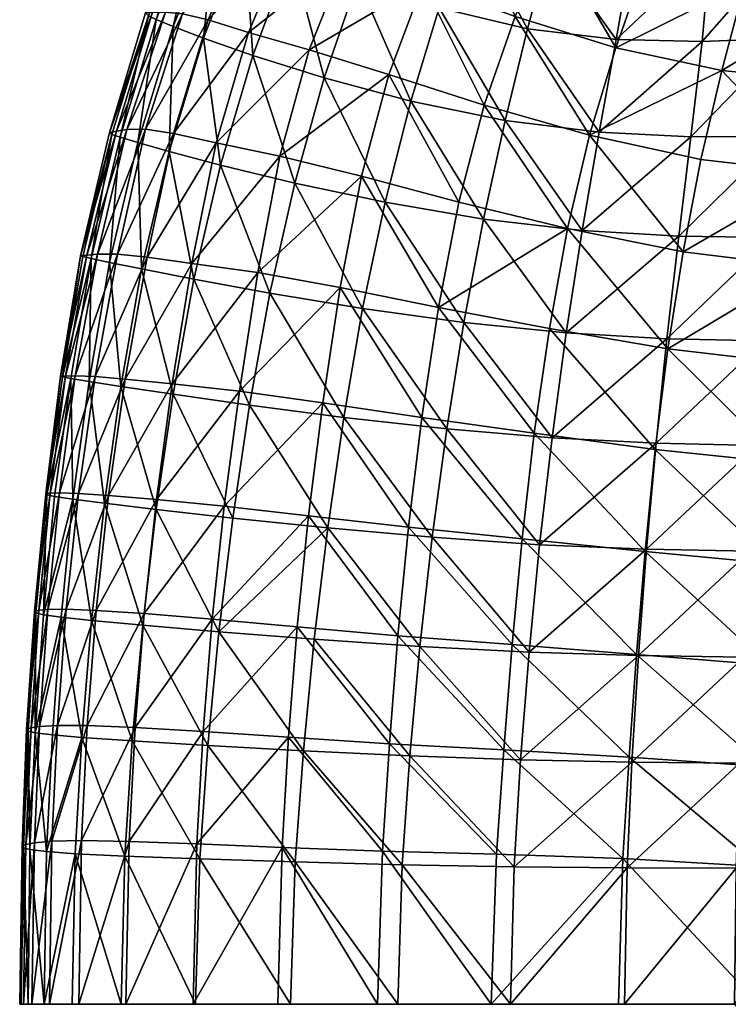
# Model space of a CAD drawing. Header units: inches. Extents: x -24.7 to 24.7, y -12.4 to 12.4.
# Tile 9 of 38: x -24.7 to -19.8, y 0 to 6.7. Entities that reach past the tile are written whole.
import ezdxf

# ---------------------------------------------------------------- set-up
doc = ezdxf.new("R2010")
doc.units = ezdxf.units.IN
doc.header["$MEASUREMENT"] = 0
doc.layers.add('AFUCH-3-STUP', color=5, linetype='Continuous')

msp = doc.modelspace()

# ---------------------------------------------------------------- meshes
at = {"layer": 'AFUCH-3-STUP'}
mesh = msp.add_polyface(dxfattribs=at)
corners = [(-21.0858, 8.3666, 16.7044), (-20.7035, 8.7213, 16.7135), (-21.4406, 8.6794, 16.5882), (-21.2915, 8.089, 13.8964), (-21.7085, 8.3413, 14.0239), (-20.9291, 8.5545, 13.8874), (-21.1903, 6.678, 16.8781), (-21.7946, 6.823, 16.7526), (-21.3447, 6.0515, 16.9019), (-21.0355, 7.3224, 13.7579), (-20.775, 7.8347, 13.7656), (-20.3897, 7.1153, 13.633), (-21.5847, 7.4, 16.7341), (-20.4833, 7.1896, 16.9428), (-21.0379, 7.2397, 16.8492), (-20.5848, 6.6051, 16.9839), (-21.9051, 6.9937, 13.906), (-22.4246, 7.1866, 14.0557), (-21.6216, 7.5668, 13.8978), (-21.4873, 6.1563, 13.7573), (-21.2761, 6.7634, 13.7583), (-20.7669, 5.9498, 13.6194), (-21.3564, 7.9138, 16.7164), (-22.035, 8.5678, 14.1675), (-21.267, 8.8405, 14.0084), (-20.5879, 6.5479, 13.6234), (-20.5196, 8.9358, 13.8781), (-20.5197, 8.2935, 13.7776), (-22.1622, 8.4256, 16.4589), (-21.7908, 8.1722, 16.5931), (-21.7643, 8.9739, 16.4576), (-20.9005, 7.7301, 16.8174), (-22.0885, 7.6204, 16.602), (-20.7002, 5.9708, 17.0162), (-22.1016, 7.7882, 14.0425), (-21.9884, 6.1828, 16.7686), (-20.4707, 8.2553, 16.8162), (-20.1843, 7.6597, 13.6505), (-22.1405, 6.3664, 13.9087), (-20.4246, 7.7334, 16.8906), (-20.8072, 8.1117, 16.7859)]
mesh.append_faces([[corners[k] for k in face] for face in [(0, 1, 2), (3, 4, 5), (6, 7, 8), (9, 10, 11), (7, 6, 12), (13, 14, 15), (3, 5, 10), (16, 17, 18), (19, 20, 21), (0, 2, 22), (4, 23, 24), (20, 19, 16), (25, 21, 20), (5, 26, 27), (28, 29, 30), (14, 13, 31), (31, 22, 14), (10, 9, 3), (16, 18, 20), (12, 32, 7), (32, 12, 29), (8, 33, 6), (4, 3, 34), (24, 5, 4), (35, 8, 7), (15, 6, 33), (29, 22, 2), (22, 31, 0), (1, 0, 36), (27, 10, 5), (10, 27, 37), (22, 29, 12), (12, 14, 22), (11, 25, 9), (38, 16, 19), (39, 36, 31), (40, 36, 0), (14, 12, 6), (6, 15, 14), (9, 20, 18), (20, 9, 25), (39, 31, 13), (18, 3, 9), (18, 34, 3), (40, 0, 31), (40, 31, 36)]], dxfattribs={"vtx0": -1, "vtx1": -1, "vtx2": -1})
mesh = msp.add_polyface(dxfattribs=at)
corners = [(-19.0004, 8.7493, 16.893), (-18.8903, 8.0426, 17.0088), (-18.4222, 8.8852, 16.905), (-19.418, 6.6141, 17.1214), (-19.4609, 5.9404, 17.157), (-18.8331, 6.6538, 17.1508), (-19.7046, 6.9884, 13.5236), (-19.5435, 7.5794, 13.5537), (-18.9632, 6.9348, 13.4253), (-19.4075, 8.1798, 13.6045), (-19.3521, 8.7881, 13.6858), (-18.7325, 8.2087, 13.5288), (-20.0735, 5.9382, 17.1005), (-18.8386, 7.5614, 13.4648), (-20.0356, 8.4275, 16.8495), (-20.2418, 9.0061, 16.7304), (-20.4707, 8.2553, 16.8162), (-19.9096, 8.7058, 13.7458), (-20.0003, 8.1885, 13.6844), (-19.9975, 6.5906, 17.0633), (-20.7002, 5.9708, 17.0162), (-20.4246, 7.7334, 16.8906), (-18.8382, 7.3457, 17.0978), (-19.3989, 7.273, 17.0652), (-19.8621, 6.3932, 13.5066), (-19.4322, 7.9307, 16.9845), (-19.9418, 7.2138, 17.0134), (-20.5197, 8.2935, 13.7776), (-20.3184, 8.6476, 13.7954), (-20.1843, 7.6597, 13.6505), (-20.3897, 7.1153, 13.633), (-20.775, 7.8347, 13.7656), (-20.5879, 6.5479, 13.6234), (-20.7669, 5.9498, 13.6194), (-19.94, 7.8212, 16.9439), (-19.5418, 8.5949, 16.8756), (-20.4833, 7.1896, 16.9428), (-20.5848, 6.6051, 16.9839), (-18.8538, 5.9586, 17.1888), (-19.0851, 6.3152, 13.4013), (-18.2635, 6.2887, 13.3027)]
mesh.append_faces([[corners[k] for k in face] for face in [(0, 1, 2), (3, 4, 5), (6, 7, 8), (9, 10, 11), (4, 3, 12), (13, 8, 7), (14, 15, 16), (17, 10, 18), (12, 19, 20), (16, 21, 14), (22, 1, 23), (6, 8, 24), (5, 22, 3), (23, 25, 26), (19, 12, 3), (11, 13, 9), (27, 28, 18), (29, 30, 31), (32, 24, 33), (34, 26, 25), (25, 35, 34), (7, 9, 13), (18, 29, 27), (36, 37, 26), (26, 34, 36), (38, 5, 4), (3, 23, 19), (23, 3, 22), (37, 20, 19), (14, 34, 35), (34, 14, 21), (39, 24, 8), (6, 30, 7), (24, 32, 6), (1, 0, 25), (25, 23, 1), (19, 26, 37), (26, 19, 23), (35, 25, 0), (29, 7, 30), (29, 18, 7), (30, 6, 32), (9, 18, 10), (9, 7, 18), (21, 36, 34), (17, 18, 28), (39, 8, 40)]], dxfattribs={"vtx0": -1, "vtx1": -1, "vtx2": -1})
mesh = msp.add_polyface(dxfattribs=at)
corners = [(-23.731, 6.7417, 15.9791), (-23.6147, 6.6938, 16.1663), (-23.4318, 7.4939, 15.9773), (-23.5511, 6.7816, 14.5742), (-23.3755, 6.7396, 14.3896), (-23.8043, 5.9907, 14.5688), (-23.7848, 6.7678, 15.7242), (-23.4812, 7.5264, 15.7277), (-23.8046, 6.7878, 15.3998), (-22.3515, 7.0115, 16.6129), (-22.8091, 7.1959, 16.4684), (-22.5831, 6.3427, 16.623), (-23.7554, 6.7926, 15.0822), (-23.444, 7.5503, 15.0906), (-24.0031, 5.9773, 15.0781), (-24.0513, 5.9686, 15.3952), (-23.6671, 6.7914, 14.8087), (-23.9321, 5.9896, 14.8003), (-24.0348, 5.9559, 15.723), (-23.9779, 5.9362, 15.9806), (-23.8569, 5.8998, 16.1679), (-23.4077, 6.615, 16.3209), (-23.322, 7.4353, 16.1639), (-23.0995, 6.6541, 14.2234), (-23.6129, 5.9611, 14.3898), (-22.6856, 6.5334, 14.0632), (-22.1405, 6.3664, 13.9087), (-22.8853, 5.8059, 14.0666), (-23.2466, 7.5084, 14.5627), (-23.0752, 7.4461, 14.3785), (-23.3667, 7.5416, 14.8006), (-21.9884, 6.1828, 16.7686), (-23.1262, 7.3394, 16.3171), (-23.0704, 6.4964, 16.4746), (-23.3211, 5.8972, 14.226), (-22.8128, 7.3388, 14.2121), (-22.4246, 7.1866, 14.0557), (-23.6417, 5.8391, 16.3235), (-21.9051, 6.9937, 13.906), (-23.2909, 5.7459, 16.4787), (-21.7946, 6.823, 16.7526), (-22.0885, 7.6204, 16.602)]
mesh.append_faces([[corners[k] for k in face] for face in [(0, 1, 2), (3, 4, 5), (16, 3, 17), (19, 20, 0), (5, 17, 3), (1, 21, 22), (22, 2, 1), (4, 23, 24), (24, 5, 4), (28, 29, 3), (3, 16, 28), (16, 12, 30), (2, 7, 0), (32, 22, 21), (21, 33, 32), (0, 6, 19), (4, 3, 29), (29, 35, 4), (1, 0, 20), (17, 14, 16), (21, 1, 37)]], dxfattribs={"vtx0": -1, "vtx1": -1})
mesh.append_faces([[corners[k] for k in face] for face in [(6, 7, 8), (9, 10, 11), (12, 8, 13), (14, 15, 12), (18, 6, 15), (25, 26, 27), (12, 16, 14), (18, 19, 6), (11, 31, 9), (8, 12, 15), (8, 15, 6), (6, 0, 7), (34, 24, 23), (23, 25, 34), (10, 32, 33), (33, 11, 10), (35, 36, 23), (23, 4, 35), (25, 23, 36), (36, 38, 25), (33, 21, 39), (40, 9, 31), (9, 40, 41), (9, 41, 10), (26, 25, 38)]], dxfattribs={"vtx0": -1, "vtx1": -1, "vtx2": -1})
mesh = msp.add_polyface(dxfattribs=at)
corners = [(-23.8043, 5.9907, 14.5688), (-23.6129, 5.9611, 14.3898), (-23.9959, 5.1357, 14.5646), (-23.8569, 5.8998, 16.1679), (-23.9779, 5.9362, 15.9806), (-24.0506, 5.0793, 16.1676), (-24.2333, 5.1201, 15.7113), (-24.0348, 5.9559, 15.723), (-24.2485, 5.1243, 15.3894), (-23.8308, 5.035, 16.3243), (-24.1751, 5.1055, 15.9768), (-24.133, 5.1362, 14.793), (-24.0513, 5.9686, 15.3952), (-24.0031, 5.9773, 15.0781), (-22.784, 5.6227, 16.6297), (-23.2909, 5.7459, 16.4787), (-22.9544, 4.8696, 16.6332), (-23.4727, 4.965, 16.4805), (-24.205, 5.128, 15.0765), (-23.6417, 5.8391, 16.3235), (-23.794, 5.1144, 14.3927), (-23.3211, 5.8972, 14.226), (-22.8853, 5.8059, 14.0666), (-23.4864, 5.0722, 14.2328), (-23.0364, 5.0089, 14.0747), (-22.4718, 4.9063, 13.9209), (-23.1622, 4.198, 14.0847), (-23.9321, 5.9896, 14.8003), (-24.3527, 4.3012, 15.0639), (-24.3852, 4.2998, 15.3628), (-24.2857, 4.3032, 14.7875), (-22.6856, 6.5334, 14.0632), (-23.6147, 6.6938, 16.1663), (-24.3716, 4.2966, 15.6824), (-24.1498, 4.2974, 14.5709), (-23.4077, 6.615, 16.3209), (-23.9429, 4.2803, 14.4028), (-24.1902, 4.264, 16.1609), (-23.0704, 6.4964, 16.4746), (-23.6209, 4.2479, 14.242), (-22.5831, 6.3427, 16.623), (-23.9723, 4.2302, 16.3197), (-23.6149, 4.1763, 16.4773), (-23.0924, 4.1017, 16.6317)]
mesh.append_faces([[corners[k] for k in face] for face in [(0, 1, 2), (3, 4, 5), (5, 9, 3), (10, 5, 4), (2, 11, 0), (19, 3, 9), (20, 2, 1), (1, 21, 20), (27, 0, 11), (11, 2, 30), (9, 17, 19), (4, 7, 10), (3, 19, 32), (30, 28, 11), (11, 18, 27), (2, 20, 34), (34, 30, 2), (19, 15, 35), (36, 34, 20), (20, 23, 36), (5, 10, 37), (9, 5, 41)]], dxfattribs={"vtx0": -1, "vtx1": -1})
mesh.append_faces([[corners[k] for k in face] for face in [(6, 7, 8), (12, 13, 8), (14, 15, 16), (12, 8, 7), (17, 16, 15), (18, 8, 13), (21, 22, 23), (15, 19, 17), (24, 25, 26), (23, 20, 21), (28, 29, 18), (6, 10, 7), (22, 21, 31), (18, 11, 28), (8, 18, 29), (29, 33, 8), (13, 27, 18), (6, 8, 33), (6, 33, 10), (15, 14, 38), (23, 24, 39), (40, 38, 14), (24, 23, 22), (17, 9, 42), (16, 17, 43)]], dxfattribs={"vtx0": -1, "vtx1": -1, "vtx2": -1})
mesh = msp.add_polyface(dxfattribs=at)
corners = [(-21.0418, 4.627, 13.6262), (-20.9172, 5.3116, 13.6205), (-20.2306, 4.4882, 13.4947), (-21.7994, 4.7698, 13.7706), (-21.9141, 4.0172, 13.7807), (-22.4718, 4.9063, 13.9209), (-21.4925, 5.376, 16.9178), (-22.1643, 5.4909, 16.7793), (-21.6274, 4.6678, 16.9279), (-23.0364, 5.0089, 14.0747), (-22.3261, 5.6698, 13.9127), (-20.9264, 4.5963, 17.0531), (-22.9544, 4.8696, 16.6332), (-22.319, 4.7644, 16.7855), (-22.784, 5.6227, 16.6297), (-21.8433, 3.1977, 16.9345), (-21.1082, 3.1465, 17.067), (-21.7435, 3.939, 16.9321), (-22.4485, 4.0184, 16.7863), (-23.0924, 4.1017, 16.6317), (-22.558, 3.2619, 16.7862), (-21.1451, 3.911, 13.6352), (-20.8166, 5.2971, 17.0387), (-21.0237, 3.8773, 17.0615), (-20.3115, 3.8413, 17.1559), (-22.6905, 3.3449, 13.9466), (-22.5925, 4.1189, 13.9315), (-22.0054, 3.2663, 13.7944), (-21.2278, 3.1866, 13.6468), (-20.3872, 3.099, 13.5088), (-22.1405, 6.3664, 13.9087), (-21.6602, 5.4921, 13.7612), (-22.8853, 5.8059, 14.0666), (-21.4873, 6.1563, 13.7573), (-22.5831, 6.3427, 16.623), (-20.7669, 5.9498, 13.6194), (-21.9884, 6.1828, 16.7686), (-21.3447, 6.0515, 16.9019), (-20.7002, 5.9708, 17.0162), (-23.1622, 4.198, 14.0847), (-20.3172, 3.7993, 13.5003), (-20.2373, 4.5569, 17.1448)]
mesh.append_faces([[corners[k] for k in face] for face in [(0, 1, 2), (3, 4, 5), (6, 7, 8), (5, 9, 10), (0, 3, 1), (8, 11, 6), (12, 13, 14), (5, 10, 3), (15, 16, 17), (18, 19, 20), (4, 3, 21), (7, 14, 13), (22, 6, 11), (20, 15, 18), (13, 8, 7), (17, 18, 15), (23, 17, 16), (23, 16, 24), (25, 26, 27), (21, 28, 4), (28, 21, 29), (10, 30, 31), (10, 32, 30), (33, 31, 30), (31, 33, 1), (14, 7, 34), (35, 1, 33), (36, 34, 7), (7, 6, 36), (6, 22, 37), (37, 36, 6), (32, 10, 9), (27, 4, 28), (4, 27, 26), (38, 37, 22), (26, 5, 4), (26, 39, 5), (31, 3, 10), (31, 1, 3), (21, 0, 40), (0, 21, 3), (13, 12, 18), (18, 17, 13), (8, 13, 17), (17, 23, 8), (11, 8, 23), (11, 23, 41)]], dxfattribs={"vtx0": -1, "vtx1": -1, "vtx2": -1})
mesh = msp.add_polyface(dxfattribs=at)
corners = [(-20.3115, 3.8413, 17.1559), (-20.377, 3.1164, 17.1635), (-19.6219, 3.8256, 17.2131), (-19.0851, 6.3152, 13.4013), (-19.1963, 5.6901, 13.3857), (-19.8621, 6.3932, 13.5066), (-21.1082, 3.1465, 17.067), (-19.3744, 4.3869, 13.3744), (-18.4893, 4.3403, 13.2658), (-19.4433, 3.7063, 13.3767), (-20.005, 5.7843, 13.497), (-20.1271, 5.1518, 13.4927), (-20.8166, 5.2971, 17.0387), (-20.9264, 4.5963, 17.0531), (-20.1561, 5.258, 17.1278), (-20.2306, 4.4882, 13.4947), (-19.5695, 4.5421, 17.2002), (-19.5141, 5.2486, 17.1819), (-20.2373, 4.5569, 17.1448), (-20.3872, 3.099, 13.5088), (-20.3172, 3.7993, 13.5003), (-19.4986, 3.0159, 13.3822), (-21.1451, 3.911, 13.6352), (-18.8864, 5.2541, 17.2187), (-18.8538, 5.9586, 17.1888), (-20.7669, 5.9498, 13.6194), (-18.3509, 5.6525, 13.283), (-18.4253, 5.0045, 13.2717), (-18.5852, 2.9711, 13.267), (-18.542, 3.6612, 13.2647), (-18.9226, 4.5404, 17.2396), (-19.6691, 3.1026, 17.2228), (-18.9581, 3.8202, 17.2552), (-19.2921, 5.0493, 13.3773), (-20.9172, 5.3116, 13.6205), (-20.0735, 5.9382, 17.1005), (-19.4609, 5.9404, 17.157), (-20.7002, 5.9708, 17.0162), (-21.0418, 4.627, 13.6262), (-21.0237, 3.8773, 17.0615), (-18.9911, 3.0961, 17.2675), (-18.3096, 3.8195, 17.283)]
mesh.append_faces([[corners[k] for k in face] for face in [(0, 1, 2), (3, 4, 5), (1, 0, 6), (7, 8, 9), (10, 4, 11), (12, 13, 14), (7, 9, 15), (16, 17, 18), (19, 20, 21), (20, 19, 22), (23, 24, 17), (17, 16, 23), (10, 11, 25), (4, 3, 26), (8, 7, 27), (28, 21, 29), (30, 23, 16), (2, 31, 32), (18, 14, 13), (14, 18, 17), (31, 2, 1), (11, 33, 15), (11, 15, 34), (34, 25, 11), (33, 4, 27), (33, 11, 4), (14, 35, 12), (35, 14, 36), (37, 12, 35), (32, 30, 2), (10, 25, 5), (10, 5, 4), (36, 17, 24), (17, 36, 14), (33, 27, 7), (7, 15, 33), (29, 9, 8), (20, 15, 9), (15, 20, 38), (18, 0, 16), (0, 18, 39), (16, 2, 30), (2, 16, 0), (40, 32, 31), (32, 40, 41), (9, 29, 21), (9, 21, 20)]], dxfattribs={"vtx0": -1, "vtx1": -1, "vtx2": -1})
mesh = msp.add_polyface(dxfattribs=at)
corners = [(-23.1622, 4.198, 14.0847), (-23.6209, 4.2479, 14.242), (-23.0364, 5.0089, 14.0747), (-24.3716, 4.2966, 15.6824), (-24.3852, 4.2998, 15.3628), (-24.4802, 3.4887, 15.6509), (-24.3527, 4.3012, 15.0639), (-24.4871, 3.4954, 15.3277), (-24.0856, 3.4303, 16.3161), (-23.7306, 3.3873, 16.4745), (-23.9723, 4.2302, 16.3197), (-23.2072, 3.3281, 16.6299), (-23.6149, 4.1763, 16.4773), (-23.7291, 3.4556, 14.2581), (-24.3147, 4.285, 15.9629), (-24.1902, 4.264, 16.1609), (-24.1751, 5.1055, 15.9768), (-24.4568, 3.4998, 15.0418), (-24.2857, 4.3032, 14.7875), (-24.1498, 4.2974, 14.5709), (-24.3918, 3.5014, 14.7843), (-24.3011, 3.4583, 16.1559), (-24.0572, 3.4839, 14.42), (-24.2633, 3.4971, 14.5847), (-23.9429, 4.2803, 14.4028), (-23.0924, 4.1017, 16.6317), (-22.558, 3.2619, 16.7862), (-24.5347, 2.698, 15.0282), (-24.4259, 3.4775, 15.9492), (-22.6905, 3.3449, 13.9466), (-23.2666, 3.4104, 14.1002), (-22.5925, 4.1189, 13.9315), (-24.5638, 2.6895, 15.3089), (-24.4715, 2.7033, 14.7864), (-24.5536, 2.6791, 15.6338), (-24.3479, 2.7043, 14.5986), (-24.0506, 5.0793, 16.1676), (-24.5019, 2.6671, 15.9361), (-23.8233, 2.5951, 16.4666), (-23.4864, 5.0722, 14.2328), (-23.8308, 5.035, 16.3243), (-24.1428, 2.6971, 14.4366), (-24.173, 2.6278, 16.307), (-23.4727, 4.965, 16.4805), (-23.8135, 2.6749, 14.2753), (-22.4485, 4.0184, 16.7863), (-22.9544, 4.8696, 16.6332)]
mesh.append_faces([[corners[k] for k in face] for face in [(8, 9, 10), (14, 15, 16), (18, 19, 20), (15, 14, 21), (10, 15, 8), (21, 8, 15), (20, 17, 18), (23, 20, 19), (19, 24, 23), (22, 23, 24), (24, 1, 22), (28, 21, 14), (20, 23, 33), (23, 22, 35), (15, 10, 36), (28, 5, 37), (10, 12, 40), (22, 13, 41), (8, 21, 42)]], dxfattribs={"vtx0": -1, "vtx1": -1})
mesh.append_faces([[corners[k] for k in face] for face in [(0, 1, 2), (3, 4, 5), (4, 6, 7), (9, 11, 12), (1, 0, 13), (3, 5, 14), (17, 7, 6), (13, 22, 1), (12, 10, 9), (7, 5, 4), (6, 18, 17), (25, 12, 11), (11, 26, 25), (17, 20, 27), (29, 30, 31), (7, 17, 32), (5, 7, 34), (9, 8, 38), (1, 24, 39), (0, 31, 30), (30, 13, 0), (12, 25, 43), (13, 30, 44), (25, 45, 46)]], dxfattribs={"vtx0": -1, "vtx1": -1, "vtx2": -1})
mesh.append_faces([[corners[k] for k in face] for face in [(14, 16, 3), (28, 14, 5), (28, 37, 21)]], dxfattribs={"vtx1": -1, "vtx2": -1})
mesh = msp.add_polyface(dxfattribs=at)
corners = [(-24.5638, 2.6895, 15.3089), (-24.5347, 2.698, 15.0282), (-24.618, 1.8812, 15.3024), (-24.4715, 2.7033, 14.7864), (-24.3479, 2.7043, 14.5986), (-24.5292, 1.9025, 14.7893), (-24.5875, 1.8924, 15.0238), (-24.1428, 2.6971, 14.4366), (-23.8135, 2.6749, 14.2753), (-24.204, 1.9086, 14.4499), (-24.5019, 2.6671, 15.9361), (-24.558, 1.8589, 15.9238), (-24.3814, 2.6501, 16.1447), (-24.6073, 1.8699, 15.6232), (-23.3017, 2.5502, 16.6242), (-23.8233, 2.5951, 16.4666), (-23.377, 1.7713, 16.6183), (-24.4415, 1.8442, 16.1346), (-24.2392, 1.8262, 16.2988), (-23.8954, 1.8027, 16.4592), (-24.173, 2.6278, 16.307), (-24.5536, 2.6791, 15.6338), (-24.4068, 1.9092, 14.6094), (-22.7242, 1.736, 16.7775), (-23.4102, 1.8675, 14.1318), (-23.8757, 1.8947, 14.2898), (-23.3491, 2.6372, 14.1176), (-22.7674, 2.5846, 13.9619), (-24.4568, 3.4998, 15.0418), (-24.4871, 3.4954, 15.3277), (-24.3918, 3.5014, 14.7843), (-24.6393, 1.0713, 15.6147), (-24.6489, 1.0826, 15.3025), (-24.5635, 1.1057, 14.7923), (-24.4802, 3.4887, 15.6509), (-24.6238, 1.0942, 15.0235), (-24.3011, 3.4583, 16.1559), (-24.2633, 3.4971, 14.5847), (-23.7306, 3.3873, 16.4745), (-24.444, 1.1158, 14.6167), (-24.0572, 3.4839, 14.42), (-24.0856, 3.4303, 16.3161), (-24.2419, 1.1204, 14.4594), (-23.7291, 3.4556, 14.2581), (-23.2072, 3.3281, 16.6299), (-23.916, 1.1149, 14.3009), (-23.2666, 3.4104, 14.1002), (-22.6905, 3.3449, 13.9466)]
mesh.append_faces([[corners[k] for k in face] for face in [(3, 4, 5), (5, 6, 3), (7, 8, 9), (18, 19, 20), (10, 21, 11), (4, 7, 22), (22, 5, 4), (17, 18, 12), (9, 22, 7), (20, 12, 18), (3, 1, 30), (5, 22, 33), (12, 20, 36), (4, 3, 37), (22, 9, 39), (7, 4, 40), (20, 15, 41), (9, 25, 42)]], dxfattribs={"vtx0": -1, "vtx1": -1})
mesh.append_faces([[corners[k] for k in face] for face in [(0, 1, 2), (2, 13, 0), (14, 15, 16), (16, 23, 14), (13, 11, 21), (1, 3, 6), (21, 0, 13), (24, 25, 26), (26, 27, 24), (6, 2, 1), (8, 26, 25), (25, 9, 8), (1, 0, 28), (0, 21, 29), (13, 2, 31), (2, 6, 32), (21, 10, 34), (6, 5, 35), (15, 14, 38), (8, 7, 43), (15, 20, 19), (19, 16, 15), (44, 38, 14), (25, 24, 45), (46, 47, 26), (26, 8, 46)]], dxfattribs={"vtx0": -1, "vtx1": -1, "vtx2": -1})
mesh.append_faces([[corners[k] for k in face] for face in [(10, 11, 12), (17, 12, 11), (12, 36, 10)]], dxfattribs={"vtx1": -1, "vtx2": -1})
mesh = msp.add_polyface(dxfattribs=at)
corners = [(-21.1801, 2.4099, 17.0689), (-21.9278, 2.45, 16.933), (-21.2389, 1.6731, 17.0691), (-21.9969, 1.7013, 16.9304), (-22.8689, 1.074, 13.9861), (-22.8256, 1.8286, 13.9751), (-22.1837, 1.0473, 13.8316), (-22.6498, 2.4997, 16.7822), (-23.3017, 2.5502, 16.6242), (-22.7242, 1.736, 16.7775), (-23.4522, 1.0986, 14.1428), (-22.0778, 2.5234, 13.8082), (-22.1361, 1.7842, 13.8209), (-22.7674, 2.5846, 13.9619), (-21.3539, 1.743, 13.6707), (-21.2827, 0.9401, 17.0677), (-21.3077, 0, 17.059), (-20.5102, 0.9336, 17.172), (-22.0486, 0.9553, 16.9265), (-21.2958, 2.4636, 13.6589), (-20.4956, 1.6929, 13.5276), (-22.7798, 0.9748, 16.773), (-23.4323, 0.9956, 16.6129), (-22.8123, 0, 16.7689), (-22.0786, 0, 16.9193), (-23.2072, 3.3281, 16.6299), (-22.558, 3.2619, 16.7862), (-20.4776, 1.6578, 17.1705), (-23.3491, 2.6372, 14.1176), (-22.6905, 3.3449, 13.9466), (-21.8433, 3.1977, 16.9345), (-23.377, 1.7713, 16.6183), (-21.1082, 3.1465, 17.067), (-21.404, 1.0269, 13.6812), (-21.4405, 0, 13.6883), (-20.5395, 0.9971, 13.536), (-23.4102, 1.8675, 14.1318), (-22.0054, 3.2663, 13.7944), (-22.2173, 0, 13.8395), (-21.2278, 3.1866, 13.6468), (-20.4449, 2.3955, 13.5182), (-22.8984, 0, 13.9936)]
mesh.append_faces([[corners[k] for k in face] for face in [(0, 1, 2), (3, 2, 1), (4, 5, 6), (7, 8, 9), (4, 10, 5), (9, 3, 7), (1, 7, 3), (11, 12, 13), (12, 11, 14), (15, 16, 17), (15, 18, 16), (14, 19, 20), (19, 14, 11), (21, 22, 23), (23, 24, 21), (18, 15, 3), (3, 9, 18), (25, 8, 26), (2, 15, 27), (2, 3, 15), (13, 28, 29), (13, 29, 11), (7, 26, 8), (7, 1, 26), (30, 26, 1), (1, 0, 30), (21, 18, 9), (9, 31, 21), (32, 30, 0), (18, 21, 24), (24, 16, 18), (33, 34, 6), (33, 35, 34), (5, 13, 12), (5, 36, 13), (11, 37, 19), (37, 11, 29), (6, 38, 4), (38, 6, 34), (39, 19, 37), (19, 39, 40), (41, 4, 38), (14, 33, 12), (33, 14, 35), (6, 12, 33), (12, 6, 5)]], dxfattribs={"vtx0": -1, "vtx1": -1, "vtx2": -1})
mesh = msp.add_polyface(dxfattribs=at)
corners = [(-19.0567, -0.9306, 17.2908), (-19.0635, 0, 17.2945), (-19.7746, 0, 17.2407), (-19.0202, 2.3711, 17.2782), (-18.9911, 3.0961, 17.2675), (-19.7096, 2.3766, 17.23), (-21.1801, 2.4099, 17.0689), (-21.2389, 1.6731, 17.0691), (-20.4327, 2.3869, 17.1677), (-19.7416, 1.652, 17.2359), (-20.4776, 1.6578, 17.1705), (-19.0635, 0, 17.2945), (-19.0567, 0.9306, 17.2908), (-19.7746, 0, 17.2407), (-18.379, 0.9272, 17.3328), (-18.3327, 3.0931, 17.2997), (-19.4986, 3.0159, 13.3822), (-19.5424, 2.3216, 13.3886), (-20.3872, 3.099, 13.5088), (-18.5852, 2.9711, 13.267), (-19.7632, 0.9323, 17.2387), (-20.5283, 0, 17.1682), (-20.4449, 2.3955, 13.5182), (-20.4956, 1.6929, 13.5276), (-21.2958, 2.4636, 13.6589), (-19.5784, 1.6283, 13.3945), (-19.0424, 1.6486, 17.2862), (-18.3538, 2.3673, 17.3156), (-18.6404, 1.5768, 13.2732), (-18.6422, 0.8893, 13.274), (-20.5102, 0.9336, 17.172), (-21.3077, 0, 17.059), (-21.2827, 0.9401, 17.0677), (-19.6691, 3.1026, 17.2228), (-19.6034, 0.9441, 13.3989), (-20.377, 3.1164, 17.1635), (-21.1082, 3.1465, 17.067), (-18.3694, 1.6448, 17.3269), (-18.6183, 2.274, 13.2703), (-20.5697, 0, 13.5415), (-20.5395, 0.9971, 13.536), (-19.6099, 0, 13.3997), (-21.4405, 0, 13.6883), (-18.6131, 0, 13.2696), (-21.2278, 3.1866, 13.6468), (-21.3539, 1.743, 13.6707)]
mesh.append_faces([[corners[k] for k in face] for face in [(0, 1, 2), (3, 4, 5), (6, 7, 8), (5, 9, 3), (10, 8, 7), (11, 12, 13), (9, 5, 10), (12, 11, 14), (4, 3, 15), (8, 10, 5), (16, 17, 18), (16, 19, 17), (13, 20, 21), (20, 13, 12), (22, 23, 24), (23, 22, 25), (26, 3, 9), (3, 26, 27), (28, 29, 25), (30, 21, 20), (21, 30, 31), (9, 20, 26), (20, 9, 30), (30, 10, 32), (10, 30, 9), (5, 33, 8), (33, 5, 4), (34, 25, 29), (25, 34, 23), (35, 8, 33), (8, 35, 6), (36, 6, 35), (26, 12, 37), (12, 26, 20), (38, 17, 19), (38, 28, 17), (39, 40, 41), (39, 42, 40), (29, 43, 34), (22, 18, 17), (18, 22, 44), (23, 40, 45), (40, 23, 34), (25, 17, 28), (17, 25, 22), (34, 41, 40), (41, 34, 43)]], dxfattribs={"vtx0": -1, "vtx1": -1, "vtx2": -1})
mesh = msp.add_polyface(dxfattribs=at)
corners = [(-24.6648, 0, 15.2978), (-24.6545, 0, 15.607), (-24.6489, 1.0826, 15.3025), (-24.6238, 1.0942, 15.0235), (-24.5635, 1.1057, 14.7923), (-24.6387, 0, 15.02), (-23.9461, 1.0148, 16.4528), (-23.4323, 0.9956, 16.6129), (-23.8954, 1.8027, 16.4592), (-24.2392, 1.8262, 16.2988), (-24.6078, 0, 15.9014), (-24.6393, 1.0713, 15.6147), (-24.444, 1.1158, 14.6167), (-24.5808, 0, 14.7924), (-24.596, 1.0601, 15.912), (-24.4824, 1.0464, 16.1261), (-24.558, 1.8589, 15.9238), (-24.6073, 1.8699, 15.6232), (-24.4606, 0, 14.6196), (-24.2419, 1.1204, 14.4594), (-24.618, 1.8812, 15.3024), (-24.5292, 1.9025, 14.7893), (-24.4974, 0, 16.115), (-24.2844, 1.0312, 16.2925), (-24.5875, 1.8924, 15.0238), (-24.3055, 0, 16.2873), (-23.9702, 0, 16.444), (-23.916, 1.1149, 14.3009), (-24.2601, 0, 14.4641), (-24.4068, 1.9092, 14.6094), (-23.9385, 0, 14.3077), (-23.4522, 1.0986, 14.1428), (-24.4415, 1.8442, 16.1346), (-23.4632, 0, 16.6086), (-22.8123, 0, 16.7689), (-24.204, 1.9086, 14.4499), (-23.8757, 1.8947, 14.2898), (-22.7798, 0.9748, 16.773), (-23.377, 1.7713, 16.6183), (-23.4102, 1.8675, 14.1318), (-22.8256, 1.8286, 13.9751), (-22.8689, 1.074, 13.9861), (-23.4786, 0, 14.1504), (-22.8984, 0, 13.9936)]
mesh.append_faces([[corners[k] for k in face] for face in [(4, 12, 13), (13, 5, 4), (14, 15, 16), (16, 17, 14), (18, 13, 12), (12, 19, 18), (4, 3, 21), (10, 22, 14), (14, 11, 10), (15, 14, 22), (25, 26, 23), (19, 27, 28), (28, 18, 19), (12, 4, 29), (32, 16, 15), (23, 6, 9), (19, 12, 35)]], dxfattribs={"vtx0": -1, "vtx1": -1})
mesh.append_faces([[corners[k] for k in face] for face in [(0, 1, 2), (3, 4, 5), (6, 7, 8), (8, 9, 6), (2, 3, 0), (1, 10, 11), (11, 2, 1), (5, 0, 3), (11, 14, 17), (2, 11, 20), (3, 2, 24), (30, 28, 27), (27, 31, 30), (33, 34, 7), (7, 6, 33), (26, 33, 6), (6, 23, 26), (27, 19, 36), (7, 37, 38), (38, 8, 7), (39, 40, 31), (31, 27, 39), (31, 41, 42), (42, 30, 31), (43, 42, 41)]], dxfattribs={"vtx0": -1, "vtx1": -1, "vtx2": -1})
mesh.append_faces([[corners[k] for k in face] for face in [(15, 22, 23), (25, 23, 22), (32, 15, 9), (23, 9, 15)]], dxfattribs={"vtx1": -1, "vtx2": -1})

doc.saveas('drawing.dxf')
